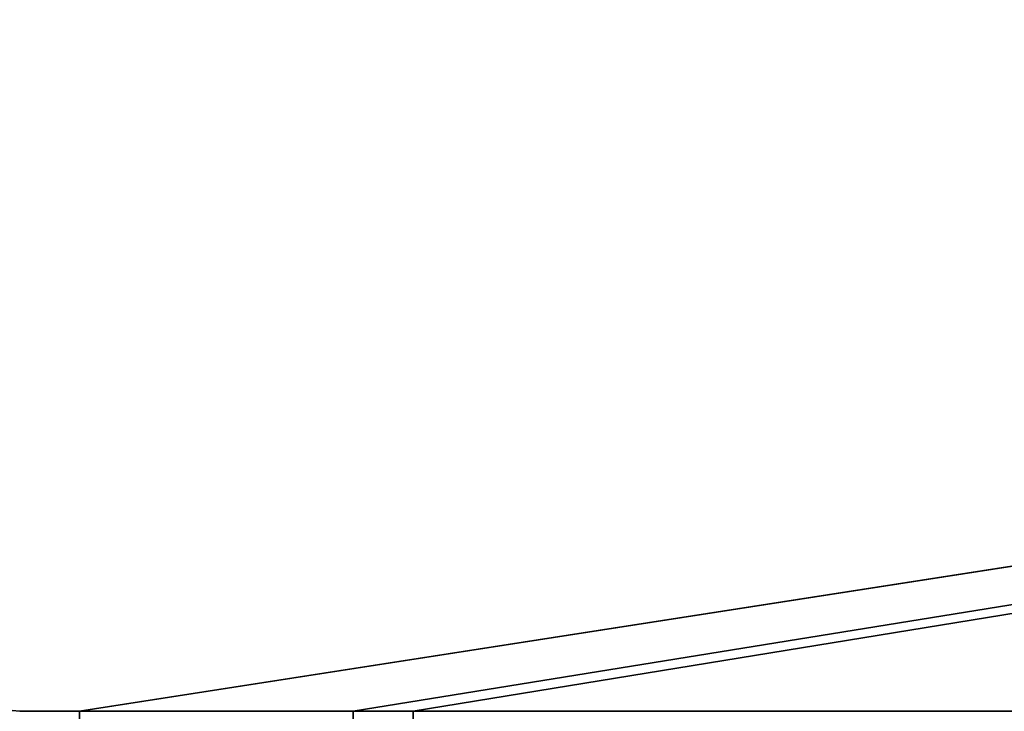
# Model space of a CAD drawing. Header units: millimetres. Extents: x -603 to 3703, y -120 to 249.
# Tile 149 of 256: x 109 to 150, y 23 to 52. Entities that reach past the tile are written whole.
import ezdxf

# ---------------------------------------------------------------- set-up
doc = ezdxf.new("R2010")
doc.units = ezdxf.units.MM
doc.layers.add('151', color=7, linetype='Continuous', true_color=0xffffff)

# ---------------------------------------------------------------- blocks, each defined once
blk = doc.blocks.new('UG_SURFACE_001')
at = {"layer": '151', "color": 252, "linetype": 'Continuous', "lineweight": 35}
for points in [[(602.5, -30, 2213), (602.5, 229.8, 2213), (-602.5, 229.8, 2213), (-602.5, -30, 2213)], [(-452.5, -30, 2063), (-452.5, 229.8, 2063), (452.5, 229.8, 2063), (452.5, -30, 2063)]]:
    blk.add_3dface(points, dxfattribs=at)
blk = doc.blocks.new('UG_SURFACE_053')
at = {"layer": '151', "color": 7, "linetype": 'Continuous', "lineweight": 35}
for points in [[(396.15, 10.45, 2004.65), (396.15, 228.45, 2004.65), (-396.15, 228.45, 2004.65), (-396.15, 10.45, 2004.65)], [(-396, 10.45, 2004.5), (-396, 228.45, 2004.5), (396, 228.45, 2004.5), (396, 10.45, 2004.5)]]:
    blk.add_3dface(points, dxfattribs=at)
blk = doc.blocks.new('UG_SURFACE_054')
at = {"layer": '151', "color": 41, "linetype": 'Continuous', "lineweight": 35}
for points in [[(396.15, 228.45, 2004.65), (396.15, 10.45, 2004.65), (-396.15, 10.45, 2004.65), (-396.15, 228.45, 2004.65)], [(410, 18.3, 2018.5), (410, 70.3, 2018.5), (-410, 70.3, 2018.5), (-410, 18.3, 2018.5)]]:
    blk.add_3dface(points, dxfattribs=at)
blk = doc.blocks.new('UG_SURFACE_069')
at = {"layer": '151', "color": 252, "linetype": 'Continuous', "lineweight": 35}
for points in [[(109.133, 23.101, 2021), (111.633, 23.101, 2021), (411.5, 69.8, 2021), (-411.5, 69.8, 2021)], [(-411.5, 69.8, 2019.5), (411.5, 69.8, 2019.5), (111.633, 23.101, 2019.5), (109.133, 23.101, 2019.5)], [(411.5, 69.8, 2021), (111.633, 23.101, 2021), (123.033, 23.101, 2021)], [(123.033, 23.101, 2019.5), (111.633, 23.101, 2019.5), (411.5, 69.8, 2019.5)], [(411.5, 69.8, 2021), (123.033, 23.101, 2021), (125.533, 23.101, 2021)], [(411.5, 69.8, 2019.5), (125.533, 23.101, 2019.5), (123.033, 23.101, 2019.5)], [(125.533, 23.101, 2021), (343.8, 23.101, 2021), (411.5, 69.8, 2021)], [(411.5, 69.8, 2019.5), (343.8, 23.101, 2019.5), (125.533, 23.101, 2019.5)], [(109.133, 23.101, 2021), (109.133, 23.101, 2019.5), (111.633, 23.101, 2019.5), (111.633, 23.101, 2021)], [(111.633, 23.101, 2019.5), (111.633, 22.101, 2019.5), (111.633, 22.101, 2021), (111.633, 23.101, 2021)], [(111.633, 23.101, 2021), (111.633, 22.101, 2021), (123.033, 22.101, 2021), (123.033, 23.101, 2021)], [(123.033, 23.101, 2019.5), (123.033, 22.101, 2019.5), (111.633, 22.101, 2019.5), (111.633, 23.101, 2019.5)], [(123.033, 23.101, 2019.5), (125.533, 23.101, 2019.5), (125.533, 23.101, 2021), (123.033, 23.101, 2021)], [(123.033, 22.101, 2019.5), (123.033, 23.101, 2019.5), (123.033, 23.101, 2021), (123.033, 22.101, 2021)], [(125.533, 18.38, 2021), (125.533, 23.101, 2021), (125.533, 23.101, 2019.5), (125.533, 18.38, 2019.5)], [(125.533, 23.101, 2021), (125.533, 18.38, 2021), (343.8, 18.38, 2021), (343.8, 23.101, 2021)], [(343.8, 23.101, 2019.5), (343.8, 18.38, 2019.5), (125.533, 18.38, 2019.5), (125.533, 23.101, 2019.5)]]:
    blk.add_3dface(points, dxfattribs=at)
blk = doc.blocks.new('UG_SURFACE_078')
at = {"layer": '151', "color": 252, "linetype": 'Continuous', "lineweight": 35}
for points in [[(-414, -46.92, 2022.5), (414, -46.92, 2022.5), (414, 62.92, 2022.5), (-414, 62.92, 2022.5)], [(-412.5, -46.92, 2021), (-412.5, 62.92, 2021), (412.5, 62.92, 2021), (412.5, -46.92, 2021)]]:
    blk.add_3dface(points, dxfattribs=at)

msp = doc.modelspace()

# ---------------------------------------------------------------- block references
at = {"layer": '151', "color": 252, "linetype": 'Continuous', "lineweight": -3, "true_color": 0x939598}
for name in ['UG_SURFACE_053', 'UG_SURFACE_001', 'UG_SURFACE_054', 'UG_SURFACE_078', 'UG_SURFACE_069']:
    msp.add_blockref(name, (0, 0), dxfattribs=at)

doc.saveas('drawing.dxf')
